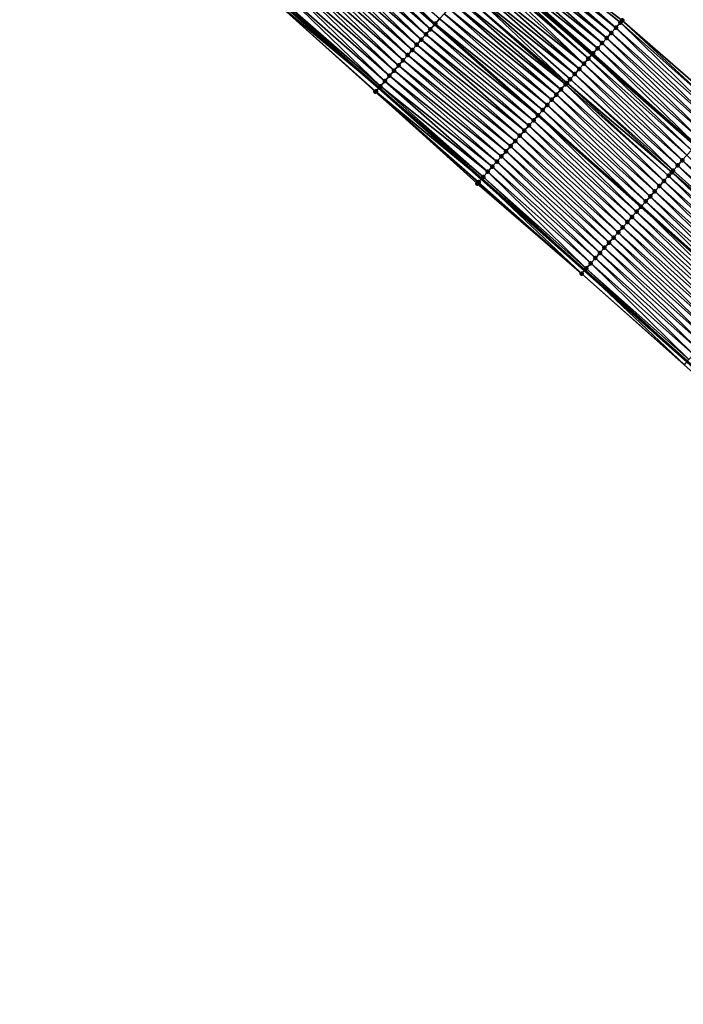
# Model space of a CAD drawing. Header units: feet. Extents: x 2017424 to 2024169, y 808042 to 818730.
# Tile 184 of 256: x 2018992 to 2019089, y 817206 to 817349. Entities that reach past the tile are written whole.
import ezdxf

# ---------------------------------------------------------------- set-up
doc = ezdxf.new("R2010")
doc.units = ezdxf.units.FT
doc.header["$MEASUREMENT"] = 0
for name, color, linetype, lineweight in [('EP_Travel Lane', 172, 'Continuous', 53), ('NB-Road Shots', 141, 'Continuous', 100), ('NB-Road X-Section', 40, 'Continuous', 13), ('STRIPING', 60, 'Continuous', 53)]:
    doc.layers.add(name, color=color, linetype=linetype, lineweight=lineweight)
doc.layers.add('I-77-MM15-17_NB-Surface-BORDER', color=7, linetype='Continuous')
doc.layers.add('I-77-MM15-17_NB-Surface-TIN', color=7, linetype='Continuous')

msp = doc.modelspace()

# ---------------------------------------------------------------- linework, layer by layer
at = {"layer": 'EP_Travel Lane'}
for points in [[(2018985.073937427, 817423.4912636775, 263.0262041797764), (2019000.181863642, 817410.3891753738, 262.8748321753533), (2019015.2915109, 817397.2868091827, 262.7117436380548), (2019030.427213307, 817384.1318589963, 262.5426080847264), (2019045.419234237, 817370.8950168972, 262.3686872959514), (2019060.411304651, 817357.6581311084, 262.203116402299), (2019075.466952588, 817344.3985831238, 262.0585442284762), (2019090.486803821, 817331.1927765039, 261.9129258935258), (2019105.520946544, 817317.9506723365, 261.7715390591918), (2019120.426101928, 817304.6159102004, 261.6282406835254), (2019135.331148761, 817291.2812451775, 261.4633631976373), (2019150.231595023, 817277.829352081, 261.3383087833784), (2019165.037024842, 817264.3838633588, 261.2022592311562), (2019179.87222211, 817250.8965134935, 261.0539170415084), (2019194.609704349, 817237.3771864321, 260.867438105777), (2019209.347330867, 817223.8577270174, 260.7043416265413)], [(2018984.308099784, 817392.0901700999, 262.3623027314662), (2018999.417576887, 817378.9879514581, 262.1726047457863), (2019014.458892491, 817365.9276127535, 261.9940425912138), (2019029.493000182, 817352.7387448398, 261.822046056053), (2019044.527161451, 817339.5498299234, 261.6590692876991), (2019059.44101462, 817326.3642059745, 261.5083338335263), (2019074.392999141, 817313.0818735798, 261.374234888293), (2019089.301963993, 817299.82693746, 261.2459221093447), (2019104.207213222, 817286.4920913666, 261.1213110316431), (2019119.112398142, 817273.1573028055, 260.9838827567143), (2019133.876936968, 817259.8264568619, 260.8269074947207), (2019148.682232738, 817246.3810898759, 260.6677443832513), (2019163.427059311, 817232.9762735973, 260.5117639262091), (2019178.164744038, 817219.4567607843, 260.3580951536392), (2019192.902361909, 817205.9373093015, 260.1935969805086), (2019207.666107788, 817192.4168013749, 260.0226011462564), (2019222.422592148, 817178.9177927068, 259.8709011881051), (2019237.08707226, 817165.4916230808, 259.751925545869), (2019251.732865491, 817151.8721054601, 259.6545377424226), (2019266.378700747, 817138.2525487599, 259.5691820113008), (2019281.054135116, 817124.6303908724, 259.4533578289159), (2019295.722256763, 817111.0352472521, 259.3179440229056), (2019310.345259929, 817097.4885562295, 259.17563194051), (2019324.82708628, 817083.8413021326, 259.0287365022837)]]:
    msp.add_polyline3d(points, dxfattribs=at)
at = {"layer": 'I-77-MM15-17_NB-Surface-BORDER', "color": 3, "linetype": 'Continuous', "lineweight": -3}
for points in [[(2018986.456066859, 817425.0846488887, 263.0327841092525), (2019002.50888911, 817413.0720766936, 262.9231978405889), (2019018.339068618, 817400.8008916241, 262.7397434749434), (2019033.928258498, 817388.1242801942, 262.5669022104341), (2019048.839018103, 817374.7948793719, 262.3834303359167), (2019063.875992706, 817361.6095751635, 262.1868861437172), (2019079.866471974, 817349.3508803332, 262.0824444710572), (2019094.965657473, 817336.2342109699, 261.9521202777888), (2019110.205084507, 817323.1863791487, 261.7784997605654), (2019125.109954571, 817309.8518798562, 261.5776838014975), (2019140.014838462, 817296.5173681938, 261.3796464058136), (2019154.953746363, 817283.0300723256, 261.2573594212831), (2019169.759312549, 817269.5844696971, 261.143956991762), (2019183.268471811, 817254.5996307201, 260.9853961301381), (2019196.653826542, 817239.606620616, 260.7764798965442), (2019211.391404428, 817226.0872090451, 260.6052390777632)], [(2019324.525445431, 817083.5234696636, 259.0168575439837), (2019309.994167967, 817097.1133661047, 259.1600204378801), (2019294.676345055, 817109.9073868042, 259.2542845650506), (2019280.602808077, 817124.1436772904, 259.4284852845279), (2019265.923801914, 817137.7635549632, 259.5430053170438), (2019251.372530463, 817151.4847636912, 259.6337164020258), (2019236.668594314, 817165.041774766, 259.7285835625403), (2019222.13068193, 817178.5988392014, 259.8568050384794), (2019207.478499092, 817192.2118087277, 260.0138645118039), (2019192.555326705, 817205.5592796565, 260.1713774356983), (2019177.413687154, 817218.6384822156, 260.3215726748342), (2019163.095211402, 817232.6147297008, 260.4951970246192), (2019148.160933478, 817245.8074219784, 260.6370065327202), (2019133.089710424, 817258.9601988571, 260.7760595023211), (2019118.656992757, 817272.6485206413, 260.9586559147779), (2019103.771362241, 817286.0051927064, 261.0934921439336), (2019088.866111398, 817299.3400326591, 261.2185314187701), (2019073.958506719, 817312.5930802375, 261.3456651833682), (2019058.815360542, 817325.6603837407, 261.4650958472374), (2019044.039869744, 817338.9944599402, 261.6295203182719), (2019029.20618714, 817352.4118348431, 261.806909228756), (2019013.3686053, 817364.6850217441, 261.9264749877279), (2018998.315566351, 817377.7179933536, 262.1044480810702), (2018983.699811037, 817391.389350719, 262.3112769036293)]]:
    msp.add_polyline3d(points, dxfattribs=at)
at = {"layer": 'I-77-MM15-17_NB-Surface-TIN', "color": 128, "linetype": 'Continuous', "lineweight": -3}
for points in [[(2019052.708545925, 817348.8764561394, 261.9682128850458), (2019038.288858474, 817362.765991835, 262.1433987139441), (2019037.637021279, 817362.022923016, 262.1176446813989)], [(2019052.708545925, 817348.8764561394, 261.9682128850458), (2019053.326091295, 817349.5804612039, 261.9903112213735), (2019038.288858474, 817362.765991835, 262.1433987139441)], [(2019051.347741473, 817347.3252156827, 261.9125122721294), (2019036.969963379, 817361.2624906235, 262.0923374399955), (2019036.310547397, 817360.51071234, 262.0721181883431)], [(2019052.007174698, 817348.0769788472, 261.9356325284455), (2019037.629407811, 817362.014243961, 262.1173438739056), (2019036.969963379, 817361.2624906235, 262.0923374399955)], [(2019051.347741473, 817347.3252156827, 261.9125122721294), (2019052.007174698, 817348.0769788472, 261.9356325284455), (2019036.969963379, 817361.2624906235, 262.0923374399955)], [(2019052.666649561, 817348.8287055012, 261.965759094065), (2019037.637021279, 817362.022923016, 262.1176446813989), (2019037.629407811, 817362.014243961, 262.1173438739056)], [(2019052.007174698, 817348.0769788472, 261.9356325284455), (2019052.666649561, 817348.8287055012, 261.965759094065), (2019037.629407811, 817362.014243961, 262.1173438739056)], [(2019052.708545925, 817348.8764561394, 261.9682128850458), (2019037.637021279, 817362.022923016, 262.1176446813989), (2019052.674259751, 817348.8373790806, 261.9662048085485)], [(2019052.666649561, 817348.8287055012, 261.965759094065), (2019052.674259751, 817348.8373790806, 261.9662048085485), (2019037.637021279, 817362.022923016, 262.1176446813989)], [(2019078.933763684, 817348.3009504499, 262.0802080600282), (2019063.875992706, 817361.6095751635, 262.1868861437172), (2019063.216721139, 817360.8576702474, 262.190968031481)], [(2019078.933763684, 817348.3009504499, 262.0802080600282), (2019079.59790144, 817349.0485606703, 262.0813973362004), (2019063.875992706, 817361.6095751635, 262.1868861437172)], [(2019079.59790144, 817349.0485606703, 262.0813973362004), (2019079.866471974, 817349.3508803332, 262.0824444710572), (2019063.875992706, 817361.6095751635, 262.1868861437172)], [(2019050.028852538, 817345.8217090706, 261.8624881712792), (2019035.651131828, 817359.7589336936, 262.0519685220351), (2019034.991711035, 817359.0071596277, 262.0309399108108)], [(2019050.688293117, 817346.5734657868, 261.886845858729), (2019036.310547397, 817360.51071234, 262.0721181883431), (2019035.651131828, 817359.7589336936, 262.0519685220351)], [(2019050.028852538, 817345.8217090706, 261.8624881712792), (2019050.688293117, 817346.5734657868, 261.886845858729), (2019035.651131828, 817359.7589336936, 262.0519685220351)], [(2019050.688293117, 817346.5734657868, 261.886845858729), (2019051.347741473, 817347.3252156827, 261.9125122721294), (2019036.310547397, 817360.51071234, 262.0721181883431)], [(2019077.60550222, 817346.8057175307, 262.0803784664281), (2019062.557434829, 817360.1057782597, 262.1925689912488), (2019061.898163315, 817359.3538732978, 262.1966597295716)], [(2019078.269626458, 817347.5533397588, 262.079114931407), (2019063.216721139, 817360.8576702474, 262.190968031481), (2019062.557434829, 817360.1057782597, 262.1925689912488)], [(2019077.60550222, 817346.8057175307, 262.0803784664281), (2019078.269626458, 817347.5533397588, 262.079114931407), (2019062.557434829, 817360.1057782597, 262.1925689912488)], [(2019078.269626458, 817347.5533397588, 262.079114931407), (2019078.933763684, 817348.3009504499, 262.0802080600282), (2019063.216721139, 817360.8576702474, 262.190968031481)], [(2019048.710041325, 817344.318134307, 261.825542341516), (2019034.332286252, 817358.2553890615, 262.0092396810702), (2019033.672871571, 817357.5036096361, 261.9892395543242)], [(2019049.369430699, 817345.0699359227, 261.8412837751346), (2019034.991711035, 817359.0071596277, 262.0309399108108), (2019034.332286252, 817358.2553890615, 262.0092396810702)], [(2019048.710041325, 817344.318134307, 261.825542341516), (2019049.369430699, 817345.0699359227, 261.8412837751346), (2019034.332286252, 817358.2553890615, 262.0092396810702)], [(2019049.369430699, 817345.0699359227, 261.8412837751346), (2019050.028852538, 817345.8217090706, 261.8624881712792), (2019034.991711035, 817359.0071596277, 262.0309399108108)], [(2019076.277180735, 817345.3105379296, 262.0696575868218), (2019061.238830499, 817358.6020220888, 262.1904352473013), (2019060.579593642, 817357.850086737, 262.2003577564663)], [(2019076.941343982, 817346.0581255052, 262.0754725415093), (2019061.898163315, 817359.3538732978, 262.1966597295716), (2019061.238830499, 817358.6020220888, 262.1904352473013)], [(2019076.277180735, 817345.3105379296, 262.0696575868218), (2019076.941343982, 817346.0581255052, 262.0754725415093), (2019061.238830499, 817358.6020220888, 262.1904352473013)], [(2019076.941343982, 817346.0581255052, 262.0754725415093), (2019077.60550222, 817346.8057175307, 262.0803784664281), (2019061.898163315, 817359.3538732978, 262.1966597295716)], [(2019047.391087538, 817342.8146845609, 261.7646056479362), (2019033.01342426, 817356.7518588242, 261.9637484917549), (2019032.353932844, 817356.0001466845, 261.9308362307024)], [(2019048.050590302, 817343.5663867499, 261.7994270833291), (2019033.672871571, 817357.5036096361, 261.9892395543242), (2019033.01342426, 817356.7518588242, 261.9637484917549)], [(2019047.391087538, 817342.8146845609, 261.7646056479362), (2019048.050590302, 817343.5663867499, 261.7994270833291), (2019033.01342426, 817356.7518588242, 261.9637484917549)], [(2019048.050590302, 817343.5663867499, 261.7994270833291), (2019048.710041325, 817344.318134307, 261.825542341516), (2019033.672871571, 817357.5036096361, 261.9892395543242)], [(2019074.284542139, 817343.0679074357, 262.0252017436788), (2019059.809025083, 817356.9713230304, 262.1987567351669), (2019059.260889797, 817356.3464178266, 262.1814786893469)], [(2019074.948796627, 817343.8154139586, 262.0475732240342), (2019059.920305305, 817357.0981965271, 262.2016175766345), (2019059.809025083, 817356.9713230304, 262.1987567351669)], [(2019074.284542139, 817343.0679074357, 262.0252017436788), (2019074.948796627, 817343.8154139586, 262.0475732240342), (2019059.809025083, 817356.9713230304, 262.1987567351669)], [(2019074.948796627, 817343.8154139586, 262.0475732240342), (2019060.221725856, 817357.4418916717, 262.2062240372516), (2019059.920305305, 817357.0981965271, 262.2016175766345)], [(2019060.221725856, 817357.4418916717, 262.2062240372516), (2019075.466952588, 817344.3985831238, 262.0585442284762), (2019060.411304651, 817357.6581311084, 262.203116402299)], [(2019074.948796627, 817343.8154139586, 262.0475732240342), (2019075.466952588, 817344.3985831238, 262.0585442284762), (2019060.221725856, 817357.4418916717, 262.2062240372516)], [(2019060.579593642, 817357.850086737, 262.2003577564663), (2019060.411304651, 817357.6581311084, 262.203116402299), (2019075.466952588, 817344.3985831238, 262.0585442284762)], [(2019075.613005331, 817344.5629611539, 262.061636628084), (2019060.579593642, 817357.850086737, 262.2003577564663), (2019075.466952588, 817344.3985831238, 262.0585442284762)], [(2019075.613005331, 817344.5629611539, 262.061636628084), (2019076.277180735, 817345.3105379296, 262.0696575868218), (2019060.579593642, 817357.850086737, 262.2003577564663)], [(2019046.731607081, 817342.0629628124, 261.7335376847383), (2019032.353932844, 817356.0001466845, 261.9308362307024), (2019031.694450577, 817355.2484265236, 261.8994632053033)], [(2019046.731607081, 817342.0629628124, 261.7335376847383), (2019047.391087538, 817342.8146845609, 261.7646056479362), (2019032.353932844, 817356.0001466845, 261.9308362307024)], [(2019073.620300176, 817342.3203897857, 262.0051031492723), (2019058.60147128, 817355.5946417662, 262.1608332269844), (2019057.942070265, 817354.8428503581, 262.1431329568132)], [(2019074.284542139, 817343.0679074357, 262.0252017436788), (2019059.260889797, 817356.3464178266, 262.1814786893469), (2019058.60147128, 817355.5946417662, 262.1608332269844)], [(2019073.620300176, 817342.3203897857, 262.0051031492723), (2019074.284542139, 817343.0679074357, 262.0252017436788), (2019058.60147128, 817355.5946417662, 262.1608332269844)], [(2019045.412693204, 817340.5594780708, 261.6793166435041), (2019031.034980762, 817354.4966954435, 261.870185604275), (2019030.375556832, 817353.7449241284, 261.8486291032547)], [(2019046.072129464, 817341.3112385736, 261.7029476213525), (2019031.694450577, 817355.2484265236, 261.8994632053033), (2019031.034980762, 817354.4966954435, 261.870185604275)], [(2019045.412693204, 817340.5594780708, 261.6793166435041), (2019046.072129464, 817341.3112385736, 261.7029476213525), (2019031.034980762, 817354.4966954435, 261.870185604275)], [(2019046.072129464, 817341.3112385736, 261.7029476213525), (2019046.731607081, 817342.0629628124, 261.7335376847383), (2019031.694450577, 817355.2484265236, 261.8994632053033)], [(2019071.815893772, 817340.2896619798, 261.9598630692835), (2019057.282673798, 817354.0910549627, 262.1261978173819), (2019056.623267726, 817353.339267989, 262.1076465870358)], [(2019072.956075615, 817341.5728566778, 261.9881621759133), (2019057.942070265, 817354.8428503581, 262.1431329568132), (2019057.282673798, 817354.0910549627, 262.1261978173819)], [(2019071.815893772, 817340.2896619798, 261.9598630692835), (2019072.291860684, 817340.8253150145, 261.9729687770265), (2019057.282673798, 817354.0910549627, 262.1261978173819)], [(2019072.291860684, 817340.8253150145, 261.9729687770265), (2019072.956075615, 817341.5728566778, 261.9881621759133), (2019057.282673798, 817354.0910549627, 262.1261978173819)], [(2019072.956075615, 817341.5728566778, 261.9881621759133), (2019073.620300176, 817342.3203897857, 262.0051031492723), (2019057.942070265, 817354.8428503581, 262.1431329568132)], [(2019029.20618714, 817352.4118348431, 261.806909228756), (2019044.527161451, 817339.5498299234, 261.6590692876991), (2019029.493000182, 817352.7387448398, 261.822046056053)], [(2019029.716173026, 817352.9931176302, 261.8338242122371), (2019029.493000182, 817352.7387448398, 261.822046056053), (2019044.527161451, 817339.5498299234, 261.6590692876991)], [(2019044.753354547, 817339.8076319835, 261.6721092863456), (2019030.375556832, 817353.7449241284, 261.8486291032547), (2019029.716173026, 817352.9931176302, 261.8338242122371)], [(2019044.753354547, 817339.8076319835, 261.6721092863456), (2019029.716173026, 817352.9931176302, 261.8338242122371), (2019044.527161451, 817339.5498299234, 261.6590692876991)], [(2019044.753354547, 817339.8076319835, 261.6721092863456), (2019045.412693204, 817340.5594780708, 261.6793166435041), (2019030.375556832, 817353.7449241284, 261.8486291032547)], [(2019070.963345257, 817339.3303076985, 261.9270553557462), (2019055.963836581, 817352.587503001, 262.0848763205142), (2019055.304359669, 817351.8357781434, 262.0544050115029)], [(2019071.627623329, 817340.0777932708, 261.9537063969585), (2019056.623267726, 817353.339267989, 262.1076465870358), (2019055.963836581, 817352.587503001, 262.0848763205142)], [(2019070.963345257, 817339.3303076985, 261.9270553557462), (2019071.627623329, 817340.0777932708, 261.9537063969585), (2019055.963836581, 817352.587503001, 262.0848763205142)], [(2019071.627623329, 817340.0777932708, 261.9537063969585), (2019071.815893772, 817340.2896619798, 261.9598630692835), (2019056.623267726, 817353.339267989, 262.1076465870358)], [(2019044.093832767, 817339.0559464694, 261.634087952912), (2019044.527161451, 817339.5498299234, 261.6590692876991), (2019029.20618714, 817352.4118348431, 261.806909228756)], [(2019044.039869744, 817338.9944599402, 261.6295203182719), (2019044.093832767, 817339.0559464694, 261.634087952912), (2019029.20618714, 817352.4118348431, 261.806909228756)], [(2019069.634779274, 817337.8353452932, 261.871968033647), (2019054.644906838, 817351.0840321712, 262.0279855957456), (2019053.98549453, 817350.3322506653, 262.0083850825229)], [(2019070.299052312, 817338.5828353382, 261.8977054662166), (2019055.304359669, 817351.8357781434, 262.0544050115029), (2019054.644906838, 817351.0840321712, 262.0279855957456)], [(2019069.634779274, 817337.8353452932, 261.871968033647), (2019070.299052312, 817338.5828353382, 261.8977054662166), (2019054.644906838, 817351.0840321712, 262.0279855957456)], [(2019070.299052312, 817338.5828353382, 261.8977054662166), (2019070.963345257, 817339.3303076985, 261.9270553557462), (2019055.304359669, 817351.8357781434, 262.0544050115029)], [(2019068.970534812, 817337.0878298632, 261.8514159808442), (2019053.98549453, 817350.3322506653, 262.0083850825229), (2019053.326091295, 817349.5804612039, 261.9903112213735)], [(2019068.970534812, 817337.0878298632, 261.8514159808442), (2019069.634779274, 817337.8353452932, 261.871968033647), (2019053.98549453, 817350.3322506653, 262.0083850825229)], [(2019067.642035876, 817335.5928078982, 261.8084949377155), (2019052.666649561, 817348.8287055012, 261.965759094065), (2019052.007174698, 817348.0769788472, 261.9356325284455)], [(2019052.666649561, 817348.8287055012, 261.965759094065), (2019067.6497042, 817335.6014366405, 261.8088131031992), (2019052.674259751, 817348.8373790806, 261.9662048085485)], [(2019067.642035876, 817335.5928078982, 261.8084949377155), (2019067.6497042, 817335.6014366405, 261.8088131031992), (2019052.666649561, 817348.8287055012, 261.965759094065)], [(2019052.708545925, 817348.8764561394, 261.9682128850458), (2019052.674259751, 817348.8373790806, 261.9662048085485), (2019067.6497042, 817335.6014366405, 261.8088131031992)], [(2019068.306318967, 817336.3402890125, 261.8360566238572), (2019053.326091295, 817349.5804612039, 261.9903112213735), (2019052.708545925, 817348.8764561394, 261.9682128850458)], [(2019068.306318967, 817336.3402890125, 261.8360566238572), (2019052.708545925, 817348.8764561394, 261.9682128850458), (2019067.6497042, 817335.6014366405, 261.8088131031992)], [(2019068.306318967, 817336.3402890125, 261.8360566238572), (2019068.970534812, 817337.0878298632, 261.8514159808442), (2019053.326091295, 817349.5804612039, 261.9903112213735)], [(2019093.221571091, 817334.2710499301, 261.937135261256), (2019078.933763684, 817348.3009504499, 262.0802080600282), (2019078.269626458, 817347.5533397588, 262.079114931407)], [(2019093.885727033, 817335.0186439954, 261.9416245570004), (2019079.59790144, 817349.0485606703, 262.0813973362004), (2019078.933763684, 817348.3009504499, 262.0802080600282)], [(2019093.221571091, 817334.2710499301, 261.937135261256), (2019093.885727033, 817335.0186439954, 261.9416245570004), (2019078.933763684, 817348.3009504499, 262.0802080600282)], [(2019094.5498909, 817335.7662310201, 261.9475520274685), (2019079.866471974, 817349.3508803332, 262.0824444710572), (2019079.59790144, 817349.0485606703, 262.0813973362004)], [(2019093.885727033, 817335.0186439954, 261.9416245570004), (2019094.5498909, 817335.7662310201, 261.9475520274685), (2019079.59790144, 817349.0485606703, 262.0813973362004)], [(2019094.5498909, 817335.7662310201, 261.9475520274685), (2019094.965657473, 817336.2342109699, 261.9521202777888), (2019079.866471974, 817349.3508803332, 262.0824444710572)], [(2019066.313582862, 817334.0977451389, 261.7739068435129), (2019051.347741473, 817347.3252156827, 261.9125122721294), (2019050.688293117, 817346.5734657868, 261.886845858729)], [(2019066.977807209, 817334.8452784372, 261.7908089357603), (2019052.007174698, 817348.0769788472, 261.9356325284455), (2019051.347741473, 817347.3252156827, 261.9125122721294)], [(2019066.313582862, 817334.0977451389, 261.7739068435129), (2019066.977807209, 817334.8452784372, 261.7908089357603), (2019051.347741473, 817347.3252156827, 261.9125122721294)], [(2019066.977807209, 817334.8452784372, 261.7908089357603), (2019067.642035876, 817335.5928078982, 261.8084949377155), (2019052.007174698, 817348.0769788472, 261.9356325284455)], [(2019091.893263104, 817332.7758583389, 261.9288636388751), (2019077.60550222, 817346.8057175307, 262.0803784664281), (2019076.941343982, 817346.0581255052, 262.0754725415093)], [(2019092.557394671, 817333.523474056, 261.9289301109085), (2019078.269626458, 817347.5533397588, 262.079114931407), (2019077.60550222, 817346.8057175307, 262.0803784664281)], [(2019091.893263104, 817332.7758583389, 261.9288636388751), (2019092.557394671, 817333.523474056, 261.9289301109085), (2019077.60550222, 817346.8057175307, 262.0803784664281)], [(2019092.557394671, 817333.523474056, 261.9289301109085), (2019093.221571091, 817334.2710499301, 261.937135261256), (2019078.269626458, 817347.5533397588, 262.079114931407)], [(2019064.985047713, 817332.6027553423, 261.7244147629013), (2019050.028852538, 817345.8217090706, 261.8624881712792), (2019049.369430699, 817345.0699359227, 261.8412837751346)], [(2019065.64931175, 817333.350253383, 261.7485188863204), (2019050.688293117, 817346.5734657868, 261.886845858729), (2019050.028852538, 817345.8217090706, 261.8624881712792)], [(2019064.985047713, 817332.6027553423, 261.7244147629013), (2019065.64931175, 817333.350253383, 261.7485188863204), (2019050.028852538, 817345.8217090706, 261.8624881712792)], [(2019065.64931175, 817333.350253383, 261.7485188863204), (2019066.313582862, 817334.0977451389, 261.7739068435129), (2019050.688293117, 817346.5734657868, 261.886845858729)], [(2019090.564921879, 817331.2806962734, 261.9145608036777), (2019076.277180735, 817345.3105379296, 262.0696575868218), (2019075.613005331, 817344.5629611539, 262.061636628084)], [(2019091.229090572, 817332.028279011, 261.9213639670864), (2019076.941343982, 817346.0581255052, 262.0754725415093), (2019076.277180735, 817345.3105379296, 262.0696575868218)], [(2019090.564921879, 817331.2806962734, 261.9145608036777), (2019091.229090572, 817332.028279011, 261.9213639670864), (2019076.277180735, 817345.3105379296, 262.0696575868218)], [(2019091.229090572, 817332.028279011, 261.9213639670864), (2019091.893263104, 817332.7758583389, 261.9288636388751), (2019076.941343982, 817346.0581255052, 262.0754725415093)], [(2019063.656562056, 817331.1077215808, 261.6839033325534), (2019048.710041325, 817344.318134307, 261.825542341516), (2019048.050590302, 817343.5663867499, 261.7994270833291)], [(2019064.320793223, 817331.8552488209, 261.702042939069), (2019049.369430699, 817345.0699359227, 261.8412837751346), (2019048.710041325, 817344.318134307, 261.825542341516)], [(2019063.656562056, 817331.1077215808, 261.6839033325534), (2019064.320793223, 817331.8552488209, 261.702042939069), (2019048.710041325, 817344.318134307, 261.825542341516)], [(2019064.320793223, 817331.8552488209, 261.702042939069), (2019064.985047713, 817332.6027553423, 261.7244147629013), (2019049.369430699, 817345.0699359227, 261.8412837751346)], [(2019089.900714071, 817330.5331482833, 261.9006597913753), (2019075.466952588, 817344.3985831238, 262.0585442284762), (2019074.948796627, 817343.8154139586, 262.0475732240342)], [(2019075.613005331, 817344.5629611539, 262.061636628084), (2019075.466952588, 817344.3985831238, 262.0585442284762), (2019090.486803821, 817331.1927765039, 261.9129258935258)], [(2019089.900714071, 817330.5331482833, 261.9006597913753), (2019090.486803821, 817331.1927765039, 261.9129258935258), (2019075.466952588, 817344.3985831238, 262.0585442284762)], [(2019090.564921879, 817331.2806962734, 261.9145608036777), (2019075.613005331, 817344.5629611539, 262.061636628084), (2019090.486803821, 817331.1927765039, 261.9129258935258)], [(2019062.327961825, 817329.6127895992, 261.6226014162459), (2019047.391087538, 817342.8146845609, 261.7646056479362), (2019046.731607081, 817342.0629628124, 261.7335376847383)], [(2019062.992267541, 817330.3602506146, 261.6542686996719), (2019048.050590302, 817343.5663867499, 261.7994270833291), (2019047.391087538, 817342.8146845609, 261.7646056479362)], [(2019062.327961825, 817329.6127895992, 261.6226014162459), (2019062.992267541, 817330.3602506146, 261.6542686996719), (2019047.391087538, 817342.8146845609, 261.7646056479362)], [(2019062.992267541, 817330.3602506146, 261.6542686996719), (2019063.656562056, 817331.1077215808, 261.6839033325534), (2019048.050590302, 817343.5663867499, 261.7994270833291)], [(2019088.572214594, 817329.0381267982, 261.8576406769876), (2019074.284542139, 817343.0679074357, 262.0252017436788), (2019073.620300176, 817342.3203897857, 262.0051031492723)], [(2019089.236458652, 817329.7856425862, 261.878119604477), (2019074.948796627, 817343.8154139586, 262.0475732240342), (2019074.284542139, 817343.0679074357, 262.0252017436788)], [(2019088.572214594, 817329.0381267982, 261.8576406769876), (2019089.236458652, 817329.7856425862, 261.878119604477), (2019074.284542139, 817343.0679074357, 262.0252017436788)], [(2019089.236458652, 817329.7856425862, 261.878119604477), (2019089.900714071, 817330.5331482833, 261.9006597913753), (2019074.948796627, 817343.8154139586, 262.0475732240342)], [(2019060.999341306, 817328.1178756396, 261.557618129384), (2019046.072129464, 817341.3112385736, 261.7029476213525), (2019045.412693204, 817340.5594780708, 261.6793166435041)], [(2019061.663649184, 817328.8653347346, 261.5896777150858), (2019046.731607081, 817342.0629628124, 261.7335376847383), (2019046.072129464, 817341.3112385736, 261.7029476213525)], [(2019060.999341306, 817328.1178756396, 261.557618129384), (2019061.663649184, 817328.8653347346, 261.5896777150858), (2019046.072129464, 817341.3112385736, 261.7029476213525)], [(2019061.663649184, 817328.8653347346, 261.5896777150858), (2019062.327961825, 817329.6127895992, 261.6226014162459), (2019046.731607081, 817342.0629628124, 261.7335376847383)], [(2019087.243762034, 817327.5430636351, 261.8231351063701), (2019072.956075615, 817341.5728566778, 261.9881621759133), (2019072.291860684, 817340.8253150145, 261.9729687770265)], [(2019087.907990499, 817328.2905932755, 261.8407844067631), (2019073.620300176, 817342.3203897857, 262.0051031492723), (2019072.956075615, 817341.5728566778, 261.9881621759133)], [(2019087.243762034, 817327.5430636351, 261.8231351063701), (2019087.907990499, 817328.2905932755, 261.8407844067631), (2019072.956075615, 817341.5728566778, 261.9881621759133)], [(2019087.907990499, 817328.2905932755, 261.8407844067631), (2019088.572214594, 817329.0381267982, 261.8576406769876), (2019073.620300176, 817342.3203897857, 262.0051031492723)], [(2019059.670888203, 817326.6228129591, 261.5230139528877), (2019044.753354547, 817339.8076319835, 261.6721092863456), (2019044.527161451, 817339.5498299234, 261.6590692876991)], [(2019060.335069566, 817327.3703844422, 261.5321161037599), (2019045.412693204, 817340.5594780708, 261.6793166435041), (2019044.753354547, 817339.8076319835, 261.6721092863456)], [(2019059.670888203, 817326.6228129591, 261.5230139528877), (2019060.335069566, 817327.3703844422, 261.5321161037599), (2019044.753354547, 817339.8076319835, 261.6721092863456)], [(2019060.335069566, 817327.3703844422, 261.5321161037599), (2019060.999341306, 817328.1178756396, 261.557618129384), (2019045.412693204, 817340.5594780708, 261.6793166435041)], [(2019085.915255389, 817326.0480485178, 261.7788152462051), (2019071.627623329, 817340.0777932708, 261.9537063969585), (2019070.963345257, 817339.3303076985, 261.9270553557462)], [(2019086.579517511, 817326.79554826, 261.8025718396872), (2019071.815893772, 817340.2896619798, 261.9598630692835), (2019071.627623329, 817340.0777932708, 261.9537063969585)], [(2019085.915255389, 817326.0480485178, 261.7788152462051), (2019086.579517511, 817326.79554826, 261.8025718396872), (2019071.627623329, 817340.0777932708, 261.9537063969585)], [(2019087.040248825, 817327.3140308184, 261.8174508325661), (2019072.291860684, 817340.8253150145, 261.9729687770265), (2019071.815893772, 817340.2896619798, 261.9598630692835)], [(2019086.579517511, 817326.79554826, 261.8025718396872), (2019087.040248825, 817327.3140308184, 261.8174508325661), (2019071.815893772, 817340.2896619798, 261.9598630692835)], [(2019087.040248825, 817327.3140308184, 261.8174508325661), (2019087.243762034, 817327.5430636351, 261.8231351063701), (2019072.291860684, 817340.8253150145, 261.9729687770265)], [(2019059.006523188, 817325.8754046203, 261.4805864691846), (2019044.093832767, 817339.0559464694, 261.634087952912), (2019044.039869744, 817338.9944599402, 261.6295203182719)], [(2019058.815360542, 817325.6603837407, 261.4650958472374), (2019058.953751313, 817325.8160466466, 261.4762971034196), (2019044.039869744, 817338.9944599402, 261.6295203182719)], [(2019058.953751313, 817325.8160466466, 261.4762971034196), (2019059.006523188, 817325.8754046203, 261.4805864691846), (2019044.039869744, 817338.9944599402, 261.6295203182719)], [(2019044.093832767, 817339.0559464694, 261.634087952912), (2019059.44101462, 817326.3642059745, 261.5083338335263), (2019044.527161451, 817339.5498299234, 261.6590692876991)], [(2019059.006523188, 817325.8754046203, 261.4805864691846), (2019059.44101462, 817326.3642059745, 261.5083338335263), (2019044.093832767, 817339.0559464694, 261.634087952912)], [(2019059.670888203, 817326.6228129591, 261.5230139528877), (2019044.527161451, 817339.5498299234, 261.6590692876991), (2019059.44101462, 817326.3642059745, 261.5083338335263)], [(2019084.58670489, 817324.5530723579, 261.7265375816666), (2019070.299052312, 817338.5828353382, 261.8977054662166), (2019069.634779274, 817337.8353452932, 261.871968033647)], [(2019085.250974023, 817325.3005658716, 261.7515664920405), (2019070.963345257, 817339.3303076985, 261.9270553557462), (2019070.299052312, 817338.5828353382, 261.8977054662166)], [(2019084.58670489, 817324.5530723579, 261.7265375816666), (2019085.250974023, 817325.3005658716, 261.7515664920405), (2019070.299052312, 817338.5828353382, 261.8977054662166)], [(2019085.250974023, 817325.3005658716, 261.7515664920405), (2019085.915255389, 817326.0480485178, 261.7788152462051), (2019070.963345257, 817339.3303076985, 261.9270553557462)], [(2019083.25823716, 817323.0580226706, 261.6892793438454), (2019068.970534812, 817337.0878298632, 261.8514159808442), (2019068.306318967, 817336.3402890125, 261.8360566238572)], [(2019083.92245672, 817323.8055602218, 261.7053127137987), (2019069.634779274, 817337.8353452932, 261.871968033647), (2019068.970534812, 817337.0878298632, 261.8514159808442)], [(2019083.25823716, 817323.0580226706, 261.6892793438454), (2019083.92245672, 817323.8055602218, 261.7053127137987), (2019068.970534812, 817337.0878298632, 261.8514159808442)], [(2019083.92245672, 817323.8055602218, 261.7053127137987), (2019084.58670489, 817324.5530723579, 261.7265375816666), (2019069.634779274, 817337.8353452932, 261.871968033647)], [(2019081.929742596, 817321.5629968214, 261.6471517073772), (2019067.642035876, 817335.5928078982, 261.8084949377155), (2019066.977807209, 817334.8452784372, 261.7908089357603)], [(2019082.593993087, 817322.3105068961, 261.6687976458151), (2019067.6497042, 817335.6014366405, 261.8088131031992), (2019067.642035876, 817335.5928078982, 261.8084949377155)], [(2019081.929742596, 817321.5629968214, 261.6471517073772), (2019082.593993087, 817322.3105068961, 261.6687976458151), (2019067.642035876, 817335.5928078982, 261.8084949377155)], [(2019068.306318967, 817336.3402890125, 261.8360566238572), (2019067.6497042, 817335.6014366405, 261.8088131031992), (2019082.601657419, 817322.3191320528, 261.6690339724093)], [(2019082.593993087, 817322.3105068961, 261.6687976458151), (2019082.601657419, 817322.3191320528, 261.6690339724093), (2019067.6497042, 817335.6014366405, 261.8088131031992)], [(2019083.25823716, 817323.0580226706, 261.6892793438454), (2019068.306318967, 817336.3402890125, 261.8360566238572), (2019082.601657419, 817322.3191320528, 261.6690339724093)], [(2019080.601237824, 817320.0679800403, 261.6031716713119), (2019066.313582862, 817334.0977451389, 261.7739068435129), (2019065.64931175, 817333.350253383, 261.7485188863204)], [(2019081.265512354, 817320.8154687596, 261.6291799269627), (2019066.977807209, 817334.8452784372, 261.7908089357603), (2019066.313582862, 817334.0977451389, 261.7739068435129)], [(2019080.601237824, 817320.0679800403, 261.6031716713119), (2019081.265512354, 817320.8154687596, 261.6291799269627), (2019066.313582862, 817334.0977451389, 261.7739068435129)], [(2019081.265512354, 817320.8154687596, 261.6291799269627), (2019081.929742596, 817321.5629968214, 261.6471517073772), (2019066.977807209, 817334.8452784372, 261.7908089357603)], [(2019079.272731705, 817318.572964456, 261.5589472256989), (2019064.985047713, 817332.6027553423, 261.7244147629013), (2019064.320793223, 817331.8552488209, 261.702042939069)], [(2019079.936972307, 817319.3204833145, 261.5787989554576), (2019065.64931175, 817333.350253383, 261.7485188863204), (2019064.985047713, 817332.6027553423, 261.7244147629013)], [(2019079.272731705, 817318.572964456, 261.5589472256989), (2019079.936972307, 817319.3204833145, 261.5787989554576), (2019064.985047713, 817332.6027553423, 261.7244147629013)], [(2019079.936972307, 817319.3204833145, 261.5787989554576), (2019080.601237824, 817320.0679800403, 261.6031716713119), (2019065.64931175, 817333.350253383, 261.7485188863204)], [(2019077.944216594, 817317.0779568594, 261.5130911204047), (2019063.656562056, 817331.1077215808, 261.6839033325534), (2019062.992267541, 817330.3602506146, 261.6542686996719)], [(2019078.608485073, 817317.825450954, 261.5380013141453), (2019064.320793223, 817331.8552488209, 261.702042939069), (2019063.656562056, 817331.1077215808, 261.6839033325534)], [(2019077.944216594, 817317.0779568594, 261.5130911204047), (2019078.608485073, 817317.825450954, 261.5380013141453), (2019063.656562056, 817331.1077215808, 261.6839033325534)], [(2019078.608485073, 817317.825450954, 261.5380013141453), (2019079.272731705, 817318.572964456, 261.5589472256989), (2019064.320793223, 817331.8552488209, 261.702042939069)], [(2019076.615609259, 817315.5830311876, 261.4505002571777), (2019062.327961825, 817329.6127895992, 261.6226014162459), (2019061.663649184, 817328.8653347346, 261.5896777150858)], [(2019077.279911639, 817316.3304951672, 261.4815620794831), (2019062.992267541, 817330.3602506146, 261.6542686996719), (2019062.327961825, 817329.6127895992, 261.6226014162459)], [(2019076.615609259, 817315.5830311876, 261.4505002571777), (2019077.279911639, 817316.3304951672, 261.4815620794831), (2019062.327961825, 817329.6127895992, 261.6226014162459)], [(2019077.279911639, 817316.3304951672, 261.4815620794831), (2019077.944216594, 817317.0779568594, 261.5130911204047), (2019062.992267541, 817330.3602506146, 261.6542686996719)], [(2019103.537185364, 817315.7339217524, 261.7089409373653), (2019089.236458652, 817329.7856425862, 261.878119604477), (2019088.572214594, 817329.0381267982, 261.8576406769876)], [(2019075.951321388, 817314.8355543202, 261.4220710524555), (2019061.663649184, 817328.8653347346, 261.5896777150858), (2019060.999341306, 817328.1178756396, 261.557618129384)], [(2019075.951321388, 817314.8355543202, 261.4220710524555), (2019076.615609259, 817315.5830311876, 261.4505002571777), (2019061.663649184, 817328.8653347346, 261.5896777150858)], [(2019102.203512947, 817314.2435131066, 261.6766092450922), (2019087.907990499, 817328.2905932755, 261.8407844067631), (2019087.243762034, 817327.5430636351, 261.8231351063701)], [(2019102.870346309, 817314.9887199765, 261.6922086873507), (2019088.572214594, 817329.0381267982, 261.8576406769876), (2019087.907990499, 817328.2905932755, 261.8407844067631)], [(2019102.203512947, 817314.2435131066, 261.6766092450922), (2019102.870346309, 817314.9887199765, 261.6922086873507), (2019087.907990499, 817328.2905932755, 261.8407844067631)], [(2019102.870346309, 817314.9887199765, 261.6922086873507), (2019103.537185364, 817315.7339217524, 261.7089409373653), (2019088.572214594, 817329.0381267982, 261.8576406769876)], [(2019074.622878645, 817313.3404824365, 261.3893468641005), (2019060.335069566, 817327.3703844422, 261.5321161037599), (2019059.670888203, 817326.6228129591, 261.5230139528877)], [(2019075.287057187, 817314.0880564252, 261.3979371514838), (2019060.999341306, 817328.1178756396, 261.557618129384), (2019060.335069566, 817327.3703844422, 261.5321161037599)], [(2019074.622878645, 817313.3404824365, 261.3893468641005), (2019075.287057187, 817314.0880564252, 261.3979371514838), (2019060.335069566, 817327.3703844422, 261.5321161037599)], [(2019075.287057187, 817314.0880564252, 261.3979371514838), (2019075.951321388, 817314.8355543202, 261.4220710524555), (2019060.999341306, 817328.1178756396, 261.557618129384)], [(2019100.869784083, 817312.7531549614, 261.6330475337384), (2019086.579517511, 817326.79554826, 261.8025718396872), (2019085.915255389, 817326.0480485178, 261.7788152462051)], [(2019101.536662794, 817313.4983212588, 261.6576692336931), (2019087.040248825, 817327.3140308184, 261.8174508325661), (2019086.579517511, 817326.79554826, 261.8025718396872)], [(2019100.869784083, 817312.7531549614, 261.6330475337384), (2019101.536662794, 817313.4983212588, 261.6576692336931), (2019086.579517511, 817326.79554826, 261.8025718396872)], [(2019102.203512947, 817314.2435131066, 261.6766092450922), (2019087.243762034, 817327.5430636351, 261.8231351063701), (2019087.040248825, 817327.3140308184, 261.8174508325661)], [(2019101.536662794, 817313.4983212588, 261.6576692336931), (2019102.203512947, 817314.2435131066, 261.6766092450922), (2019087.040248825, 817327.3140308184, 261.8174508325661)], [(2019073.958506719, 817312.5930802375, 261.3456651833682), (2019058.953751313, 817325.8160466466, 261.4762971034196), (2019058.815360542, 817325.6603837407, 261.4650958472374)], [(2019073.958506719, 817312.5930802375, 261.3456651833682), (2019059.006523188, 817325.8754046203, 261.4805864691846), (2019058.953751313, 817325.8160466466, 261.4762971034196)], [(2019073.958691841, 817312.5932884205, 261.3456840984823), (2019059.44101462, 817326.3642059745, 261.5083338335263), (2019059.006523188, 817325.8754046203, 261.4805864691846)], [(2019073.958506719, 817312.5930802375, 261.3456651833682), (2019073.958691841, 817312.5932884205, 261.3456840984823), (2019059.006523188, 817325.8754046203, 261.4805864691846)], [(2019059.670888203, 817326.6228129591, 261.5230139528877), (2019059.44101462, 817326.3642059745, 261.5083338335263), (2019074.392999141, 817313.0818735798, 261.374234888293)], [(2019073.958691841, 817312.5932884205, 261.3456840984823), (2019074.392999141, 817313.0818735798, 261.374234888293), (2019059.44101462, 817326.3642059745, 261.5083338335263)], [(2019074.622878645, 817313.3404824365, 261.3893468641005), (2019059.670888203, 817326.6228129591, 261.5230139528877), (2019074.392999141, 817313.0818735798, 261.374234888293)], [(2019099.536027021, 817311.2628220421, 261.5838762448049), (2019085.250974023, 817325.3005658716, 261.7515664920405), (2019084.58670489, 817324.5530723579, 261.7265375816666)], [(2019100.20289633, 817312.0079967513, 261.606627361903), (2019085.915255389, 817326.0480485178, 261.7788152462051), (2019085.250974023, 817325.3005658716, 261.7515664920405)], [(2019099.536027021, 817311.2628220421, 261.5838762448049), (2019100.20289633, 817312.0079967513, 261.606627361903), (2019085.250974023, 817325.3005658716, 261.7515664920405)], [(2019100.20289633, 817312.0079967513, 261.606627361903), (2019100.869784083, 817312.7531549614, 261.6330475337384), (2019085.915255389, 817326.0480485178, 261.7788152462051)], [(2019098.869180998, 817310.5176264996, 261.5657578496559), (2019084.58670489, 817324.5530723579, 261.7265375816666), (2019083.92245672, 817323.8055602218, 261.7053127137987)], [(2019098.869180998, 817310.5176264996, 261.5657578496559), (2019099.536027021, 817311.2628220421, 261.5838762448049), (2019084.58670489, 817324.5530723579, 261.7265375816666)], [(2019083.25823716, 817323.0580226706, 261.6892793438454), (2019082.601657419, 817322.3191320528, 261.6690339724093), (2019097.54316578, 817309.0358494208, 261.5262491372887)], [(2019098.20233855, 817309.7724277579, 261.5483509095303), (2019083.92245672, 817323.8055602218, 261.7053127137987), (2019083.25823716, 817323.0580226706, 261.6892793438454)], [(2019098.20233855, 817309.7724277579, 261.5483509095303), (2019083.25823716, 817323.0580226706, 261.6892793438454), (2019097.54316578, 817309.0358494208, 261.5262491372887)], [(2019098.20233855, 817309.7724277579, 261.5483509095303), (2019098.869180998, 817310.5176264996, 261.5657578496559), (2019083.92245672, 817323.8055602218, 261.7053127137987)], [(2019096.201775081, 817307.5368638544, 261.4889425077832), (2019081.929742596, 817321.5629968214, 261.6471517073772), (2019081.265512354, 817320.8154687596, 261.6291799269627)], [(2019096.868626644, 817308.2820544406, 261.508163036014), (2019082.593993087, 817322.3105068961, 261.6687976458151), (2019081.929742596, 817321.5629968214, 261.6471517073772)], [(2019096.201775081, 817307.5368638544, 261.4889425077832), (2019096.868626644, 817308.2820544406, 261.508163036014), (2019081.929742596, 817321.5629968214, 261.6471517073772)], [(2019097.535471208, 817309.0272512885, 261.5259911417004), (2019082.601657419, 817322.3191320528, 261.6690339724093), (2019082.593993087, 817322.3105068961, 261.6687976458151)], [(2019096.868626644, 817308.2820544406, 261.508163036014), (2019097.535471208, 817309.0272512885, 261.5259911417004), (2019082.593993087, 817322.3105068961, 261.6687976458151)], [(2019097.535471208, 817309.0272512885, 261.5259911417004), (2019097.54316578, 817309.0358494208, 261.5262491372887), (2019082.601657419, 817322.3191320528, 261.6690339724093)], [(2019094.868017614, 817306.0465312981, 261.4396904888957), (2019080.601237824, 817320.0679800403, 261.6031716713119), (2019079.936972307, 817319.3204833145, 261.5787989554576)], [(2019095.534881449, 817306.7917109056, 261.4613524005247), (2019081.265512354, 817320.8154687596, 261.6291799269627), (2019080.601237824, 817320.0679800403, 261.6031716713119)], [(2019094.868017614, 817306.0465312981, 261.4396904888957), (2019095.534881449, 817306.7917109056, 261.4613524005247), (2019080.601237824, 817320.0679800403, 261.6031716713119)], [(2019095.534881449, 817306.7917109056, 261.4613524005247), (2019096.201775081, 817307.5368638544, 261.4889425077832), (2019081.265512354, 817320.8154687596, 261.6291799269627)], [(2019093.534316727, 817304.5561481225, 261.4016948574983), (2019079.272731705, 817318.572964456, 261.5589472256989), (2019078.608485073, 817317.825450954, 261.5380013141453)], [(2019094.20117391, 817305.3013336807, 261.4220335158), (2019079.936972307, 817319.3204833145, 261.5787989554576), (2019079.272731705, 817318.572964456, 261.5589472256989)], [(2019093.534316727, 817304.5561481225, 261.4016948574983), (2019094.20117391, 817305.3013336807, 261.4220335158), (2019079.272731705, 817318.572964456, 261.5589472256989)], [(2019094.20117391, 817305.3013336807, 261.4220335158), (2019094.868017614, 817306.0465312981, 261.4396904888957), (2019079.936972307, 817319.3204833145, 261.5787989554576)], [(2019092.200550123, 817303.0658237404, 261.3506251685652), (2019077.944216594, 817317.0779568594, 261.5130911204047), (2019077.279911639, 817316.3304951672, 261.4815620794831)], [(2019092.867440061, 817303.8109799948, 261.3774801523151), (2019078.608485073, 817317.825450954, 261.5380013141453), (2019077.944216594, 817317.0779568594, 261.5130911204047)], [(2019092.200550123, 817303.0658237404, 261.3506251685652), (2019092.867440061, 817303.8109799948, 261.3774801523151), (2019077.944216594, 817317.0779568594, 261.5130911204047)], [(2019092.867440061, 817303.8109799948, 261.3774801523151), (2019093.534316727, 817304.5561481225, 261.4016948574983), (2019078.608485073, 817317.825450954, 261.5380013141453)], [(2019090.866737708, 817301.5755403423, 261.2904417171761), (2019076.615609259, 817315.5830311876, 261.4505002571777), (2019075.951321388, 817314.8355543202, 261.4220710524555)], [(2019091.533633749, 817302.3206911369, 261.3185108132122), (2019077.279911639, 817316.3304951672, 261.4815620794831), (2019076.615609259, 817315.5830311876, 261.4505002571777)], [(2019090.866737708, 817301.5755403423, 261.2904417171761), (2019091.533633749, 817302.3206911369, 261.3185108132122), (2019076.615609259, 817315.5830311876, 261.4505002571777)], [(2019091.533633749, 817302.3206911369, 261.3185108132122), (2019092.200550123, 817303.0658237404, 261.3506251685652), (2019077.279911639, 817316.3304951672, 261.4815620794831)], [(2019089.533076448, 817300.0851217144, 261.2603297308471), (2019075.287057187, 817314.0880564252, 261.3979371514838), (2019074.622878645, 817313.3404824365, 261.3893468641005)], [(2019090.199859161, 817300.8303738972, 261.2658528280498), (2019075.951321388, 817314.8355543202, 261.4220710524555), (2019075.287057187, 817314.0880564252, 261.3979371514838)], [(2019089.533076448, 817300.0851217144, 261.2603297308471), (2019090.199859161, 817300.8303738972, 261.2658528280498), (2019075.287057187, 817314.0880564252, 261.3979371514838)], [(2019090.199859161, 817300.8303738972, 261.2658528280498), (2019090.866737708, 817301.5755403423, 261.2904417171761), (2019075.951321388, 817314.8355543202, 261.4220710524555)], [(2019088.866111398, 817299.3400326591, 261.2185314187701), (2019073.958691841, 817312.5932884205, 261.3456840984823), (2019073.958506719, 817312.5930802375, 261.3456651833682)], [(2019088.872146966, 817299.3467729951, 261.2191271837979), (2019074.392999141, 817313.0818735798, 261.374234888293), (2019073.958691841, 817312.5932884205, 261.3456840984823)], [(2019088.866111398, 817299.3400326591, 261.2185314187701), (2019088.872146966, 817299.3467729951, 261.2191271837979), (2019073.958691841, 817312.5932884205, 261.3456840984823)], [(2019074.622878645, 817313.3404824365, 261.3893468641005), (2019074.392999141, 817313.0818735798, 261.374234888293), (2019089.301963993, 817299.82693746, 261.2459221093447)], [(2019088.872146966, 817299.3467729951, 261.2191271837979), (2019089.301963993, 817299.82693746, 261.2459221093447), (2019074.392999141, 817313.0818735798, 261.374234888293)], [(2019089.533076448, 817300.0851217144, 261.2603297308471), (2019074.622878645, 817313.3404824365, 261.3893468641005), (2019089.301963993, 817299.82693746, 261.2459221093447)]]:
    msp.add_3dface(points, dxfattribs=at)
at = {"layer": 'NB-Road Shots', "lineweight": 100}
for p in [(2019052.666649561, 817348.8287055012, 261.965759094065), (2019052.708545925, 817348.8764561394, 261.9682128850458), (2019078.933763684, 817348.3009504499, 262.0802080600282), (2019079.59790144, 817349.0485606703, 262.0813973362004), (2019079.866471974, 817349.3508803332, 262.0824444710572), (2019051.347741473, 817347.3252156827, 261.9125122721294), (2019052.007174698, 817348.0769788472, 261.9356325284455), (2019077.60550222, 817346.8057175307, 262.0803784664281), (2019078.269626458, 817347.5533397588, 262.079114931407), (2019050.028852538, 817345.8217090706, 261.8624881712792), (2019050.688293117, 817346.5734657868, 261.886845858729), (2019076.277180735, 817345.3105379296, 262.0696575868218), (2019076.941343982, 817346.0581255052, 262.0754725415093), (2019048.710041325, 817344.318134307, 261.825542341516), (2019049.369430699, 817345.0699359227, 261.8412837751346), (2019075.613005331, 817344.5629611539, 262.061636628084), (2019047.391087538, 817342.8146845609, 261.7646056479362), (2019048.050590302, 817343.5663867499, 261.7994270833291), (2019074.284542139, 817343.0679074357, 262.0252017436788), (2019074.948796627, 817343.8154139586, 262.0475732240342), (2019046.072129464, 817341.3112385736, 261.7029476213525), (2019046.731607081, 817342.0629628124, 261.7335376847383), (2019072.956075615, 817341.5728566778, 261.9881621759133), (2019073.620300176, 817342.3203897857, 262.0051031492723), (2019044.753354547, 817339.8076319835, 261.6721092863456), (2019045.412693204, 817340.5594780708, 261.6793166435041), (2019071.627623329, 817340.0777932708, 261.9537063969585), (2019071.815893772, 817340.2896619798, 261.9598630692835), (2019072.291860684, 817340.8253150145, 261.9729687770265), (2019044.039869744, 817338.9944599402, 261.6295203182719), (2019044.093832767, 817339.0559464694, 261.634087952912), (2019070.299052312, 817338.5828353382, 261.8977054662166), (2019070.963345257, 817339.3303076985, 261.9270553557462), (2019068.970534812, 817337.0878298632, 261.8514159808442), (2019069.634779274, 817337.8353452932, 261.871968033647), (2019067.642035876, 817335.5928078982, 261.8084949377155), (2019068.306318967, 817336.3402890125, 261.8360566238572), (2019066.313582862, 817334.0977451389, 261.7739068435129), (2019066.977807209, 817334.8452784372, 261.7908089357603), (2019064.985047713, 817332.6027553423, 261.7244147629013), (2019065.64931175, 817333.350253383, 261.7485188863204), (2019063.656562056, 817331.1077215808, 261.6839033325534), (2019064.320793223, 817331.8552488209, 261.702042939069), (2019062.327961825, 817329.6127895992, 261.6226014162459), (2019062.992267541, 817330.3602506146, 261.6542686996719), (2019061.663649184, 817328.8653347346, 261.5896777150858), (2019087.907990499, 817328.2905932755, 261.8407844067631), (2019088.572214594, 817329.0381267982, 261.8576406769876), (2019060.335069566, 817327.3703844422, 261.5321161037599), (2019060.999341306, 817328.1178756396, 261.557618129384), (2019086.579517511, 817326.79554826, 261.8025718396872), (2019087.040248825, 817327.3140308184, 261.8174508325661), (2019087.243762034, 817327.5430636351, 261.8231351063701), (2019058.815360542, 817325.6603837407, 261.4650958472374), (2019058.953751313, 817325.8160466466, 261.4762971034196), (2019059.006523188, 817325.8754046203, 261.4805864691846), (2019059.670888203, 817326.6228129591, 261.5230139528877), (2019085.250974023, 817325.3005658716, 261.7515664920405), (2019085.915255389, 817326.0480485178, 261.7788152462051), (2019084.58670489, 817324.5530723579, 261.7265375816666), (2019083.25823716, 817323.0580226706, 261.6892793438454), (2019083.92245672, 817323.8055602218, 261.7053127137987), (2019081.929742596, 817321.5629968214, 261.6471517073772), (2019082.593993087, 817322.3105068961, 261.6687976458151), (2019080.601237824, 817320.0679800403, 261.6031716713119), (2019081.265512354, 817320.8154687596, 261.6291799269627), (2019079.272731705, 817318.572964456, 261.5589472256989), (2019079.936972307, 817319.3204833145, 261.5787989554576), (2019077.944216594, 817317.0779568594, 261.5130911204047), (2019078.608485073, 817317.825450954, 261.5380013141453), (2019076.615609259, 817315.5830311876, 261.4505002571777), (2019077.279911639, 817316.3304951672, 261.4815620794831), (2019075.287057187, 817314.0880564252, 261.3979371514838), (2019075.951321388, 817314.8355543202, 261.4220710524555), (2019073.958506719, 817312.5930802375, 261.3456651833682), (2019073.958691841, 817312.5932884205, 261.3456840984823), (2019074.622878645, 817313.3404824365, 261.3893468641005)]:
    msp.add_point(p, dxfattribs=at)
at = {"layer": 'NB-Road X-Section', "extrusion": (-0.7518601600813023, 0.6592752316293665, 0.007903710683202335), "elevation": -979185.352291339, "flags": 128}
msp.add_lwpolyline([(-1945721.209369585, 8001.634545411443), (-1945720.209369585, 8001.638627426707), (-1945719.209369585, 8001.640228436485), (-1945718.209369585, 8001.644319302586), (-1945717.209369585, 8001.638094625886), (-1945716.209369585, 8001.648017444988), (-1945715.666513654, 8001.653883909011), (-1945715.209369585, 8001.64927730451), (-1945715.040608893, 8001.646416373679), (-1945714.209369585, 8001.62913778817), (-1945713.209369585, 8001.60849168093), (-1945712.209369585, 8001.590790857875), (-1945711.209369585, 8001.573855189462), (-1945710.209369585, 8001.555303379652), (-1945709.209369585, 8001.532532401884), (-1945708.209369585, 8001.502060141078), (-1945707.209369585, 8001.47563990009), (-1945706.209369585, 8001.456038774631), (-1945705.209369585, 8001.437964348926), (-1945704.272894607, 8001.415865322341), (-1945704.209369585, 8001.413411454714), (-1945703.209369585, 8001.38328394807), (-1945702.209369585, 8001.360162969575), (-1945701.209369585, 8001.33449575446), (-1945700.209369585, 8001.310137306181), (-1945699.209369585, 8001.288932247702), (-1945698.209369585, 8001.273190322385), (-1945697.209369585, 8001.247074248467), (-1945696.209369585, 8001.212251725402), (-1945695.209369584, 8001.18118279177), (-1945694.209369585, 8001.150591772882), (-1945693.209369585, 8001.126960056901), (-1945692.209369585, 8001.119752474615), (-1945691.209369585, 8001.081729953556), (-1945691.127561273, 8001.077162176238)], dxfattribs=at)
at = {"layer": 'NB-Road X-Section', "extrusion": (-0.747595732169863, 0.6641131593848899, 0.007371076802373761), "elevation": -966641.0995203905, "flags": 128}
msp.add_lwpolyline([(-1951997.425020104, 7387.468922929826), (-1951997.020635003, 7387.467875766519), (-1951996.020635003, 7387.466686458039), (-1951995.020635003, 7387.465593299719), (-1951994.020635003, 7387.466856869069), (-1951993.020635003, 7387.461950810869), (-1951992.020635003, 7387.456135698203), (-1951991.020635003, 7387.448114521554), (-1951990.020635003, 7387.434050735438), (-1951989.020635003, 7387.411678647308), (-1951988.020635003, 7387.391579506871), (-1951987.020635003, 7387.374638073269), (-1951986.020635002, 7387.359444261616), (-1951985.304067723, 7387.346338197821), (-1951985.020635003, 7387.340181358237), (-1951984.020635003, 7387.313529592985), (-1951983.020635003, 7387.284178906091), (-1951982.020635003, 7387.2584407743), (-1951981.020635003, 7387.237888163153), (-1951980.020635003, 7387.222528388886), (-1951979.020635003, 7387.194965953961), (-1951978.020635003, 7387.177279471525), (-1951977.020635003, 7387.160376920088), (-1951976.020635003, 7387.134988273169), (-1951975.020635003, 7387.110883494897), (-1951974.020635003, 7387.08851106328), (-1951973.020635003, 7387.070370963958), (-1951972.020635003, 7387.040735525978), (-1951971.020635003, 7387.009067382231), (-1951970.020635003, 7386.976142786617), (-1951969.020635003, 7386.944082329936), (-1951968.020635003, 7386.918579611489), (-1951967.020635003, 7386.909477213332), (-1951966.020635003, 7386.86704857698), (-1951965.94121058, 7386.862759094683), (-1951965.732924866, 7386.851557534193)], dxfattribs=at)
at = {"layer": 'NB-Road X-Section', "extrusion": (-0.7475957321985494, 0.6641131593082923, 0.007371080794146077), "elevation": -966661.0996398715, "flags": 128}
msp.add_lwpolyline([(-1951997.646554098, 7387.48988063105), (-1951997.020561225, 7387.48531225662), (-1951996.020561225, 7387.479384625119), (-1951995.020561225, 7387.474895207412), (-1951994.020561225, 7387.466689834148), (-1951993.020561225, 7387.466623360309), (-1951992.020561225, 7387.459123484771), (-1951991.020561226, 7387.452320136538), (-1951990.020561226, 7387.43841874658), (-1951989.020561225, 7387.415877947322), (-1951988.020561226, 7387.395398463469), (-1951987.020561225, 7387.378541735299), (-1951986.020561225, 7387.36089195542), (-1951985.714173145, 7387.355207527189), (-1951985.020561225, 7387.340328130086), (-1951984.020561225, 7387.316570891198), (-1951983.020561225, 7387.28932139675), (-1951982.020561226, 7387.264291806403), (-1951981.020561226, 7387.243066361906), (-1951980.020561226, 7387.227032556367), (-1951979.020561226, 7387.206550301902), (-1951978.020561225, 7387.184903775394), (-1951977.020561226, 7387.166931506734), (-1951976.020561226, 7387.140922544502), (-1951975.020561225, 7387.116549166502), (-1951974.020561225, 7387.09669689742), (-1951973.020561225, 7387.075750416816), (-1951972.020561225, 7387.050839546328), (-1951971.020561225, 7387.019309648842), (-1951970.020561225, 7386.988246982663), (-1951969.020561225, 7386.959817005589), (-1951968.020561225, 7386.935682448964), (-1951967.020561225, 7386.9270919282), (-1951966.020839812, 7386.883427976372), (-1951966.020561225, 7386.883409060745)], dxfattribs=at)
at = {"layer": 'STRIPING'}
msp.add_polyline3d([(2018977.2887416, 817414.5188140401, 262.7992394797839), (2018992.397879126, 817401.4156643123, 262.6440870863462), (2019007.507438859, 817388.3133740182, 262.4673112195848), (2019022.599950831, 817375.208319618, 262.2973581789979), (2019037.637021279, 817362.022923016, 262.1176446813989), (2019052.674259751, 817348.8373790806, 261.9662048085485), (2019067.6497042, 817335.6014366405, 261.8088131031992), (2019082.601657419, 817322.3191320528, 261.6690339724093), (2019097.54316578, 817309.0358494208, 261.5262491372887), (2019112.448399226, 817295.7010174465, 261.3984894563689), (2019127.353565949, 817282.3662451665, 261.2574520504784), (2019142.18711545, 817268.9739330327, 261.1047321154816), (2019156.992375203, 817255.5285987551, 260.9393739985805), (2019171.783166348, 817242.0818038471, 260.7946834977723), (2019186.520814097, 817228.5623249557, 260.6350275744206), (2019201.258451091, 817215.0428559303, 260.4736294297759), (2019216.009253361, 817201.5342542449, 260.2953422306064)], dxfattribs=at)

doc.saveas('drawing.dxf')
